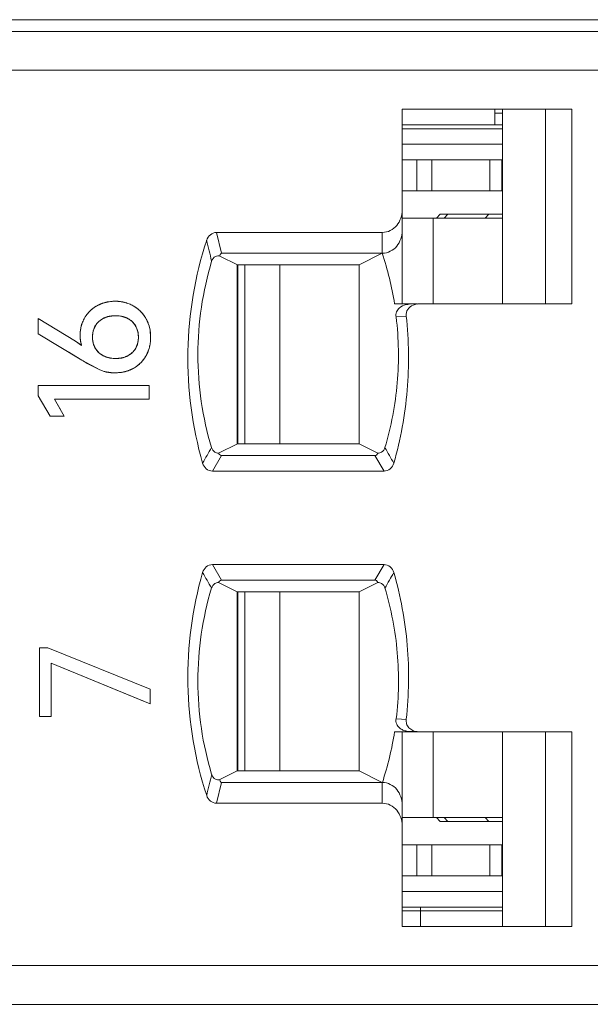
# Model space of a CAD drawing. Header units: millimetres. Extents: x 0 to 427, y 0 to 299.
# Tile 43 of 54: x 190 to 197, y 238 to 251. Entities that reach past the tile are written whole.
import ezdxf

# ---------------------------------------------------------------- set-up
doc = ezdxf.new("R2010")
doc.units = ezdxf.units.MM
doc.header["$LTSCALE"] = 23.1
doc.header["$MEASUREMENT"] = 0
doc.layers.get('0').update_dxf_attribs({"lineweight": 18})
for name, color, linetype in [('1_13', 7, 'Continuous'), ('1_14', 7, 'Continuous'), ('1_27', 7, 'Continuous'), ('1_53', 7, 'Continuous'), ('1_54', 7, 'Continuous'), ('1_6', 7, 'Continuous')]:
    doc.layers.add(name, color=color, linetype=linetype)

msp = doc.modelspace()

# ---------------------------------------------------------------- linework, layer by layer
at = {"color": 7, "linetype": 'Continuous', "lineweight": 0}
msp.add_line((110.765, 250.755), (209.765, 250.755), dxfattribs=at)
at = {"color": 0, "linetype": 'Continuous', "lineweight": 0}
for p, q in [((191.131, 246.944), (191.072, 246.924)), ((191.355, 246.924), (191.298, 246.943)), ((190.698, 246.624), (190.221, 246.917)), ((190.221, 246.721), (190.221, 246.917)), ((190.954, 246.823), (190.927, 246.758)), ((191.497, 246.758), (191.472, 246.818)), ((191.605, 246.914), (191.644, 246.822)), ((191.644, 246.822), (191.654, 246.782)), ((190.221, 246.721), (190.779, 246.381)), ((190.922, 246.738), (190.917, 246.678)), ((191.507, 246.678), (191.502, 246.736)), ((191.502, 246.62), (191.507, 246.678)), ((191.657, 246.763), (191.664, 246.678)), ((190.777, 246.57), (190.698, 246.624)), ((190.752, 246.588), (190.777, 246.57)), ((190.767, 246.611), (190.76, 246.656)), ((190.917, 246.666), (190.922, 246.618)), ((190.926, 246.6), (190.954, 246.533)), ((191.472, 246.535), (191.497, 246.597)), ((190.779, 246.381), (190.612, 246.483)), ((191.072, 246.431), (191.129, 246.412)), ((191.297, 246.411), (191.356, 246.43)), ((191.644, 246.532), (191.606, 246.44)), ((190.779, 246.381), (191.011, 246.256)), ((191.011, 246.256), (190.866, 246.331)), ((191.066, 246.237), (191.011, 246.256)), ((191.135, 246.223), (191.075, 246.235)), ((191.204, 246.218), (191.144, 246.222)), ((191.292, 246.225), (191.204, 246.218)), ((191.443, 246.277), (191.372, 246.245)), ((190.221, 246.055), (191.643, 246.055)), ((190.221, 245.923), (190.221, 246.055)), ((191.643, 246.055), (191.643, 245.881)), ((190.221, 245.923), (190.374, 245.66)), ((191.643, 245.881), (190.428, 245.881)), ((190.554, 245.66), (190.428, 245.881)), ((190.428, 245.881), (190.51, 245.738)), ((190.554, 245.66), (190.374, 245.66)), ((190.238, 242.686), (190.344, 242.686)), ((190.238, 241.801), (190.238, 242.686)), ((191.66, 242.154), (190.344, 242.686)), ((190.387, 242.49), (191.66, 241.964)), ((190.387, 242.49), (190.387, 241.801)), ((191.593, 241.992), (190.387, 242.49)), ((191.66, 242.154), (191.66, 241.964)), ((191.66, 241.964), (191.593, 241.992)), ((190.387, 241.801), (190.238, 241.801))]:
    msp.add_line(p, q, dxfattribs=at)
for centre, radius, start, end in [((191.188, 246.699), 0.436, 120.7646, 128.715), ((191.187, 246.7), 0.435, 118.2756, 120.7655), ((191.193, 246.687), 0.449, 108.201, 118.2149), ((191.2, 246.668), 0.469, 105.8488, 108.2568), ((191.204, 246.656), 0.481, 101.1609, 105.8394), ((191.206, 246.645), 0.493, 98.9716, 101.1707), ((191.208, 246.63), 0.508, 89.9519, 98.9404), ((191.208, 246.633), 0.505, 80.0051, 90.0187), ((191.211, 246.651), 0.487, 78.4149, 79.9563), ((191.214, 246.663), 0.474, 73.5418, 78.4297), ((191.218, 246.679), 0.458, 70.3502, 73.5321), ((191.227, 246.703), 0.433, 60.4118, 70.4133), ((191.232, 246.711), 0.423, 55.0172, 60.3249), ((191.225, 246.702), 0.435, 50.8863, 55.0248), ((191.168, 246.72), 0.407, 149.2397, 158.7248), ((191.158, 246.726), 0.395, 143.6635, 149.145), ((191.169, 246.717), 0.41, 138.4092, 143.6656), ((191.182, 246.706), 0.427, 128.6902, 138.3862), ((191.203, 246.607), 0.344, 100.6093, 102.063), ((191.225, 246.623), 0.328, 77.2828, 79.0951), ((191.221, 246.697), 0.441, 48.688, 50.8916), ((191.218, 246.693), 0.446, 41.0644, 48.6816), ((191.218, 246.693), 0.445, 38.894, 41.0677), ((191.221, 246.696), 0.442, 34.6773, 38.8977), ((191.228, 246.701), 0.433, 29.5098, 34.6836), ((191.204, 246.707), 0.446, 160.998, 167.807), ((191.19, 246.711), 0.431, 158.6568, 160.974), ((191.187, 246.663), 0.285, 113.8442, 116.5224), ((191.239, 246.67), 0.279, 62.6079, 65.5722), ((191.256, 246.694), 0.25, 29.8096, 31.627), ((191.215, 246.704), 0.457, 177.5581, 179.9978), ((191.285, 246.703), 0.527, 179.9844, 182.6649), ((191.219, 246.703), 0.461, 170.5072, 177.5565), ((191.249, 246.702), 0.491, 182.6659, 185.2934), ((191.216, 246.704), 0.457, 167.7858, 170.5068), ((191.289, 246.678), 0.372, 179.988, 181.841), ((191.199, 246.688), 0.281, 165.5732, 169.7339), ((191.224, 246.686), 0.282, 10.232, 14.8244), ((191.174, 246.685), 0.49, 9.1881, 11.444), ((191.092, 246.677), 0.572, 358.0176, 0.1526), ((189.84, 245.278), 1.596, 56.3194, 57.4972), ((189.925, 245.405), 1.444, 55.0419, 56.3159), ((191.135, 246.684), 0.376, 191.2825, 197.7527), ((191.202, 246.669), 0.284, 190.2511, 194.0968), ((191.22, 246.67), 0.286, 345.247, 350.0413), ((191.159, 246.67), 0.505, 348.8052, 350.9095), ((191.135, 246.674), 0.529, 350.9324, 355.8413), ((191.109, 246.676), 0.555, 355.8197, 358.0179), ((191.188, 246.69), 0.284, 242.89, 245.8432), ((191.242, 246.682), 0.277, 294.3814, 297.1027), ((191.253, 246.66), 0.252, 328.4674, 330.163), ((191.244, 246.643), 0.415, 325.3143, 330.6617), ((192.506, 249.22), 3.323, 238.6884, 240.0812), ((192.458, 249.137), 3.227, 240.0865, 240.4256), ((191.203, 246.741), 0.338, 257.4416, 259.2424), ((191.226, 246.737), 0.334, 280.8036, 282.2753), ((191.239, 246.64), 0.416, 299.3542, 304.689), ((191.232, 246.649), 0.428, 304.6805, 308.8148), ((191.229, 246.654), 0.434, 308.8101, 311.2586), ((191.227, 246.656), 0.437, 311.2594, 318.7351), ((191.229, 246.654), 0.433, 318.7369, 321.1358), ((191.234, 246.65), 0.428, 321.1306, 325.3228), ((191.202, 246.706), 0.488, 253.85, 254.9726), ((191.198, 246.706), 0.487, 262.5861, 263.6279), ((191.213, 246.723), 0.505, 279.0547, 281.1401), ((191.223, 246.678), 0.458, 286.0862, 288.9848)]:
    msp.add_arc(centre, radius, start, end, dxfattribs=at)
for points, knots in [([(190.981, 247.083), (190.973, 247.078), (190.956, 247.069), (190.932, 247.053), (190.914, 247.038), (190.899, 247.026), (190.889, 247.017), (190.879, 247.007), (190.869, 246.997), (190.86, 246.986), (190.852, 246.977), (190.847, 246.97), (190.842, 246.964), (190.838, 246.958), (190.835, 246.954), (190.832, 246.95), (190.83, 246.947), (190.828, 246.944), (190.826, 246.941), (190.824, 246.938), (190.823, 246.936), (190.822, 246.935), (190.821, 246.933), (190.821, 246.932), (190.82, 246.932), (190.82, 246.931), (190.819, 246.93), (190.819, 246.93), (190.819, 246.929), (190.819, 246.929), (190.819, 246.929), (190.818, 246.929), (190.818, 246.929), (190.818, 246.929), (190.818, 246.929), (190.818, 246.929)], [0, 0, 0, 0, 0.125, 0.25, 0.375, 0.4375, 0.5, 0.5625, 0.625001, 0.687501, 0.750001, 0.781251, 0.812501, 0.843751, 0.875001, 0.890626, 0.906251, 0.921876, 0.937501, 0.953126, 0.960938, 0.968751, 0.976563, 0.98047, 0.984376, 0.988282, 0.992188, 0.994141, 0.996095, 0.997071, 0.998048, 0.999024, 0.999513, 0.999757, 1, 1, 1, 1]), ([(191.208, 247.138), (191.198, 247.138), (191.177, 247.138), (191.147, 247.135), (191.123, 247.131), (191.104, 247.128), (191.089, 247.124), (191.075, 247.121), (191.061, 247.117), (191.048, 247.112), (191.036, 247.108), (191.027, 247.104), (191.021, 247.102), (191.014, 247.099), (191.008, 247.096), (191.004, 247.094), (191.001, 247.093), (190.997, 247.091), (190.994, 247.09), (190.992, 247.088), (190.989, 247.087), (190.988, 247.086), (190.986, 247.086), (190.985, 247.085), (190.985, 247.085), (190.984, 247.084), (190.983, 247.084), (190.982, 247.083), (190.982, 247.083), (190.982, 247.083), (190.982, 247.083), (190.982, 247.083), (190.981, 247.083), (190.981, 247.083), (190.981, 247.083), (190.981, 247.083)], [0, 0, 0, 0, 0.125, 0.25, 0.375, 0.4375, 0.5, 0.5625, 0.625001, 0.687501, 0.750001, 0.781251, 0.812501, 0.843751, 0.875001, 0.890626, 0.906251, 0.921876, 0.937501, 0.953126, 0.960938, 0.968751, 0.976563, 0.98047, 0.984376, 0.988282, 0.992188, 0.994141, 0.996095, 0.997071, 0.998048, 0.999024, 0.999513, 0.999757, 1, 1, 1, 1]), ([(191.441, 247.079), (191.432, 247.084), (191.415, 247.093), (191.387, 247.105), (191.364, 247.114), (191.345, 247.119), (191.331, 247.123), (191.316, 247.127), (191.301, 247.13), (191.286, 247.132), (191.273, 247.134), (191.263, 247.135), (191.255, 247.136), (191.248, 247.137), (191.241, 247.137), (191.236, 247.137), (191.232, 247.138), (191.228, 247.138), (191.224, 247.138), (191.221, 247.138), (191.218, 247.138), (191.216, 247.138), (191.215, 247.138), (191.213, 247.138), (191.212, 247.138), (191.211, 247.138), (191.21, 247.138), (191.21, 247.138), (191.209, 247.138), (191.209, 247.138), (191.209, 247.138), (191.209, 247.138), (191.208, 247.138), (191.208, 247.138), (191.208, 247.138), (191.208, 247.138)], [0, 0, 0, 0, 0.125, 0.25, 0.375, 0.4375, 0.5, 0.5625, 0.625001, 0.687501, 0.750001, 0.781251, 0.812501, 0.843751, 0.875001, 0.890626, 0.906251, 0.921876, 0.937501, 0.953126, 0.960938, 0.968751, 0.976563, 0.98047, 0.984376, 0.988282, 0.992188, 0.994141, 0.996095, 0.997071, 0.998048, 0.999024, 0.999513, 0.999757, 1, 1, 1, 1]), ([(191.605, 246.914), (191.6, 246.923), (191.59, 246.94), (191.573, 246.964), (191.558, 246.983), (191.545, 246.998), (191.535, 247.008), (191.524, 247.018), (191.513, 247.028), (191.502, 247.037), (191.493, 247.045), (191.485, 247.051), (191.479, 247.055), (191.473, 247.059), (191.468, 247.063), (191.463, 247.065), (191.46, 247.067), (191.457, 247.069), (191.454, 247.071), (191.451, 247.073), (191.449, 247.074), (191.448, 247.075), (191.446, 247.076), (191.445, 247.077), (191.444, 247.077), (191.444, 247.078), (191.443, 247.078), (191.442, 247.078), (191.442, 247.078), (191.442, 247.079), (191.441, 247.079), (191.441, 247.079), (191.441, 247.079), (191.441, 247.079), (191.441, 247.079), (191.441, 247.079)], [0, 0, 0, 0, 0.125, 0.25, 0.375, 0.4375, 0.5, 0.5625, 0.625001, 0.687501, 0.750001, 0.781251, 0.812501, 0.843751, 0.875001, 0.890626, 0.906251, 0.921876, 0.937501, 0.953126, 0.960938, 0.968751, 0.976563, 0.98047, 0.984376, 0.988282, 0.992188, 0.994141, 0.996095, 0.997071, 0.998048, 0.999024, 0.999513, 0.999757, 1, 1, 1, 1]), ([(191, 246.878), (191.007, 246.884), (191.021, 246.896), (191.044, 246.911), (191.064, 246.921), (191.081, 246.929), (191.094, 246.934), (191.108, 246.938), (191.122, 246.942), (191.136, 246.945), (191.149, 246.947), (191.159, 246.948), (191.166, 246.949), (191.174, 246.95), (191.181, 246.951), (191.186, 246.951), (191.19, 246.951), (191.194, 246.951), (191.198, 246.952), (191.201, 246.952), (191.204, 246.952), (191.206, 246.952), (191.208, 246.952), (191.209, 246.952), (191.21, 246.952), (191.211, 246.952), (191.212, 246.952), (191.213, 246.952), (191.213, 246.952), (191.213, 246.952), (191.214, 246.952), (191.214, 246.952), (191.214, 246.952), (191.214, 246.952), (191.214, 246.952), (191.214, 246.952)], [0, 0, 0, 0, 0.125, 0.25, 0.375, 0.4375, 0.5, 0.5625, 0.625, 0.6875, 0.75, 0.78125, 0.8125, 0.843751, 0.875001, 0.890626, 0.906251, 0.921876, 0.937501, 0.953126, 0.960938, 0.968751, 0.976563, 0.980469, 0.984376, 0.988282, 0.992188, 0.994141, 0.996094, 0.997071, 0.998047, 0.999024, 0.999512, 0.999756, 1, 1, 1, 1]), ([(191.287, 246.945), (191.284, 246.946), (191.259, 246.95), (191.214, 246.953), (191.168, 246.95), (191.144, 246.946), (191.14, 246.945)], [0, 0, 0, 0, 0.077673, 0.496512, 0.921383, 1, 1, 1, 1]), ([(191.214, 246.952), (191.225, 246.952), (191.246, 246.951), (191.276, 246.948), (191.3, 246.943), (191.319, 246.938), (191.332, 246.933), (191.345, 246.928), (191.358, 246.923), (191.37, 246.917), (191.38, 246.911), (191.388, 246.906), (191.393, 246.903), (191.399, 246.899), (191.404, 246.895), (191.407, 246.893), (191.41, 246.89), (191.413, 246.888), (191.415, 246.886), (191.417, 246.884), (191.419, 246.883), (191.42, 246.882), (191.422, 246.881), (191.422, 246.88), (191.423, 246.879), (191.424, 246.879), (191.424, 246.878), (191.425, 246.878), (191.425, 246.878), (191.425, 246.878), (191.425, 246.877), (191.425, 246.877), (191.425, 246.877), (191.426, 246.877), (191.426, 246.877), (191.426, 246.877)], [0, 0, 0, 0, 0.125, 0.25, 0.375, 0.4375, 0.5, 0.5625, 0.625, 0.6875, 0.75, 0.78125, 0.8125, 0.843751, 0.875001, 0.890626, 0.906251, 0.921876, 0.937501, 0.953126, 0.960938, 0.968751, 0.976563, 0.980469, 0.984376, 0.988282, 0.992188, 0.994141, 0.996094, 0.997071, 0.998047, 0.999024, 0.999512, 0.999756, 1, 1, 1, 1]), ([(190.917, 246.678), (190.917, 246.689), (190.918, 246.709), (190.922, 246.738), (190.927, 246.761), (190.933, 246.779), (190.938, 246.791), (190.943, 246.804), (190.949, 246.816), (190.956, 246.827), (190.962, 246.836), (190.968, 246.843), (190.972, 246.849), (190.976, 246.854), (190.98, 246.858), (190.983, 246.861), (190.985, 246.864), (190.987, 246.866), (190.99, 246.869), (190.992, 246.871), (190.993, 246.872), (190.995, 246.873), (190.996, 246.874), (190.996, 246.875), (190.997, 246.876), (190.998, 246.876), (190.998, 246.877), (190.999, 246.877), (190.999, 246.878), (190.999, 246.878), (190.999, 246.878), (190.999, 246.878), (191, 246.878), (191, 246.878), (191, 246.878), (191, 246.878)], [0, 0, 0, 0, 0.125, 0.25, 0.375, 0.4375, 0.5, 0.5625, 0.625, 0.6875, 0.75, 0.78125, 0.812501, 0.843751, 0.875001, 0.890626, 0.906251, 0.921876, 0.937501, 0.953126, 0.960938, 0.968751, 0.976563, 0.980469, 0.984376, 0.988282, 0.992188, 0.994141, 0.996094, 0.997071, 0.998047, 0.999024, 0.999512, 0.999756, 1, 1, 1, 1]), ([(191.06, 246.919), (191.038, 246.908), (190.998, 246.881), (190.966, 246.843), (190.954, 246.823)], [0, 0, 0, 0, 0.503664, 1, 1, 1, 1]), ([(191.468, 246.825), (191.457, 246.844), (191.427, 246.88), (191.389, 246.907), (191.368, 246.918)], [0, 0, 0, 0, 0.488169, 1, 1, 1, 1]), ([(191.664, 246.678), (191.664, 246.689), (191.664, 246.711), (191.661, 246.742), (191.657, 246.767), (191.653, 246.787), (191.649, 246.802), (191.646, 246.817), (191.641, 246.831), (191.636, 246.846), (191.632, 246.857), (191.628, 246.867), (191.625, 246.874), (191.622, 246.88), (191.619, 246.886), (191.617, 246.891), (191.616, 246.894), (191.614, 246.897), (191.612, 246.901), (191.611, 246.904), (191.61, 246.906), (191.609, 246.907), (191.608, 246.909), (191.607, 246.91), (191.607, 246.911), (191.606, 246.912), (191.606, 246.912), (191.606, 246.913), (191.606, 246.913), (191.605, 246.913), (191.605, 246.914), (191.605, 246.914), (191.605, 246.914), (191.605, 246.914), (191.605, 246.914), (191.605, 246.914), (191.605, 246.914)], [0, 0, 0, 0, 0.125, 0.25, 0.375, 0.4375, 0.5, 0.5625, 0.625001, 0.687501, 0.750001, 0.781251, 0.812501, 0.843751, 0.875001, 0.890626, 0.906251, 0.921876, 0.937501, 0.953126, 0.960938, 0.968751, 0.976563, 0.98047, 0.984376, 0.988282, 0.992188, 0.994141, 0.996095, 0.997071, 0.998048, 0.999024, 0.999513, 0.999757, 0.999997, 1, 1, 1, 1]), ([(190.758, 246.704), (190.758, 246.697), (190.758, 246.685), (190.759, 246.667), (190.76, 246.653), (190.762, 246.642), (190.763, 246.633), (190.764, 246.625), (190.766, 246.617), (190.767, 246.609), (190.769, 246.602), (190.77, 246.597), (190.771, 246.593), (190.772, 246.589), (190.773, 246.586), (190.773, 246.583), (190.774, 246.581), (190.775, 246.579), (190.775, 246.577), (190.776, 246.576), (190.776, 246.574), (190.776, 246.573), (190.777, 246.573), (190.777, 246.572), (190.777, 246.572), (190.777, 246.571), (190.777, 246.571), (190.777, 246.57), (190.777, 246.57), (190.777, 246.57), (190.777, 246.57), (190.777, 246.57), (190.777, 246.57), (190.777, 246.57), (190.777, 246.57), (190.777, 246.57), (190.777, 246.57)], [0, 0, 0, 0, 0.125, 0.25, 0.375, 0.4375, 0.5, 0.5625, 0.625, 0.6875, 0.75, 0.78125, 0.8125, 0.84375, 0.875, 0.890625, 0.90625, 0.921875, 0.9375, 0.953125, 0.960938, 0.96875, 0.976563, 0.980469, 0.984375, 0.988282, 0.992188, 0.994141, 0.996094, 0.997071, 0.998047, 0.999024, 0.999512, 0.999756, 0.999997, 1, 1, 1, 1]), ([(191, 246.477), (190.993, 246.484), (190.98, 246.497), (190.963, 246.518), (190.951, 246.537), (190.943, 246.553), (190.938, 246.565), (190.933, 246.578), (190.929, 246.591), (190.925, 246.604), (190.923, 246.616), (190.921, 246.626), (190.92, 246.633), (190.919, 246.64), (190.919, 246.646), (190.918, 246.651), (190.918, 246.655), (190.918, 246.659), (190.918, 246.663), (190.917, 246.666), (190.917, 246.669), (190.917, 246.67), (190.917, 246.672), (190.917, 246.673), (190.917, 246.674), (190.917, 246.675), (190.917, 246.676), (190.917, 246.677), (190.917, 246.677), (190.917, 246.678), (190.917, 246.678), (190.917, 246.678), (190.917, 246.678), (190.917, 246.678), (190.917, 246.678), (190.917, 246.678)], [0, 0, 0, 0, 0.125, 0.25, 0.375, 0.4375, 0.5, 0.5625, 0.625, 0.6875, 0.75, 0.78125, 0.8125, 0.843751, 0.875001, 0.890626, 0.906251, 0.921876, 0.937501, 0.953126, 0.960938, 0.968751, 0.976563, 0.980469, 0.984376, 0.988282, 0.992188, 0.994141, 0.996094, 0.997071, 0.998047, 0.999024, 0.999512, 0.999756, 1, 1, 1, 1]), ([(191.507, 246.678), (191.507, 246.668), (191.506, 246.647), (191.502, 246.618), (191.497, 246.595), (191.492, 246.578), (191.487, 246.565), (191.482, 246.553), (191.476, 246.541), (191.469, 246.529), (191.463, 246.52), (191.458, 246.513), (191.454, 246.507), (191.45, 246.502), (191.446, 246.498), (191.443, 246.494), (191.441, 246.492), (191.439, 246.489), (191.436, 246.487), (191.434, 246.485), (191.433, 246.483), (191.432, 246.482), (191.431, 246.481), (191.43, 246.48), (191.429, 246.48), (191.428, 246.479), (191.428, 246.479), (191.428, 246.478), (191.427, 246.478), (191.427, 246.478), (191.427, 246.478), (191.427, 246.478), (191.427, 246.478), (191.427, 246.477), (191.427, 246.477), (191.427, 246.477)], [0, 0, 0, 0, 0.125, 0.25, 0.375, 0.4375, 0.5, 0.5625, 0.625, 0.6875, 0.75, 0.78125, 0.812501, 0.843751, 0.875001, 0.890626, 0.906251, 0.921876, 0.937501, 0.953126, 0.960938, 0.968751, 0.976563, 0.980469, 0.984376, 0.988282, 0.992188, 0.994141, 0.996094, 0.997071, 0.998047, 0.999024, 0.999512, 0.999756, 1, 1, 1, 1]), ([(191.606, 246.44), (191.611, 246.448), (191.62, 246.466), (191.632, 246.494), (191.64, 246.517), (191.646, 246.537), (191.65, 246.552), (191.653, 246.567), (191.656, 246.582), (191.659, 246.597), (191.66, 246.611), (191.661, 246.621), (191.662, 246.629), (191.663, 246.637), (191.663, 246.644), (191.663, 246.649), (191.664, 246.653), (191.664, 246.658), (191.664, 246.662), (191.664, 246.665), (191.664, 246.668), (191.664, 246.67), (191.664, 246.672), (191.664, 246.673), (191.664, 246.674), (191.664, 246.675), (191.664, 246.676), (191.664, 246.677), (191.664, 246.677), (191.664, 246.678), (191.664, 246.678), (191.664, 246.678), (191.664, 246.678), (191.664, 246.678), (191.664, 246.678), (191.664, 246.678)], [0, 0, 0, 0, 0.125, 0.25, 0.375, 0.4375, 0.5, 0.5625, 0.625001, 0.687501, 0.750001, 0.781251, 0.812501, 0.843751, 0.875001, 0.890626, 0.906251, 0.921876, 0.937501, 0.953126, 0.960938, 0.968751, 0.976563, 0.98047, 0.984376, 0.988282, 0.992188, 0.994141, 0.996095, 0.997071, 0.998048, 0.999024, 0.999513, 0.999757, 1, 1, 1, 1]), ([(190.954, 246.533), (190.966, 246.512), (190.997, 246.475), (191.037, 246.448), (191.058, 246.437)], [0, 0, 0, 0, 0.501361, 1, 1, 1, 1]), ([(191.214, 246.403), (191.203, 246.403), (191.182, 246.404), (191.151, 246.407), (191.127, 246.412), (191.108, 246.417), (191.094, 246.421), (191.081, 246.426), (191.068, 246.432), (191.056, 246.438), (191.046, 246.444), (191.038, 246.448), (191.032, 246.452), (191.027, 246.456), (191.022, 246.459), (191.018, 246.462), (191.016, 246.464), (191.013, 246.466), (191.01, 246.468), (191.008, 246.47), (191.006, 246.472), (191.005, 246.473), (191.004, 246.474), (191.003, 246.475), (191.002, 246.475), (191.002, 246.476), (191.001, 246.476), (191.001, 246.477), (191, 246.477), (191, 246.477), (191, 246.477), (191, 246.477), (191, 246.477), (191, 246.477), (191, 246.477), (191, 246.477)], [0, 0, 0, 0, 0.125, 0.25, 0.375, 0.4375, 0.5, 0.5625, 0.625, 0.6875, 0.75, 0.78125, 0.8125, 0.843751, 0.875001, 0.890626, 0.906251, 0.921876, 0.937501, 0.953126, 0.960938, 0.968751, 0.976563, 0.980469, 0.984376, 0.988282, 0.992188, 0.994141, 0.996094, 0.997071, 0.998047, 0.999024, 0.999512, 0.999756, 1, 1, 1, 1]), ([(191.427, 246.477), (191.42, 246.471), (191.406, 246.46), (191.383, 246.444), (191.363, 246.434), (191.346, 246.426), (191.333, 246.421), (191.32, 246.417), (191.306, 246.413), (191.292, 246.41), (191.279, 246.408), (191.269, 246.406), (191.262, 246.405), (191.254, 246.405), (191.248, 246.404), (191.242, 246.404), (191.238, 246.403), (191.234, 246.403), (191.23, 246.403), (191.227, 246.403), (191.224, 246.403), (191.222, 246.403), (191.221, 246.403), (191.219, 246.403), (191.218, 246.403), (191.217, 246.403), (191.216, 246.403), (191.216, 246.403), (191.215, 246.403), (191.215, 246.403), (191.215, 246.403), (191.214, 246.403), (191.214, 246.403), (191.214, 246.403), (191.214, 246.403), (191.214, 246.403)], [0, 0, 0, 0, 0.125, 0.25, 0.375, 0.4375, 0.5, 0.5625, 0.625, 0.6875, 0.75, 0.78125, 0.8125, 0.843751, 0.875001, 0.890626, 0.906251, 0.921876, 0.937501, 0.953126, 0.960938, 0.968751, 0.976563, 0.980469, 0.984376, 0.988282, 0.992188, 0.994141, 0.996094, 0.997071, 0.998047, 0.999024, 0.999512, 0.999756, 1, 1, 1, 1]), ([(191.368, 246.436), (191.389, 246.447), (191.427, 246.474), (191.457, 246.51), (191.468, 246.528)], [0, 0, 0, 0, 0.523047, 1, 1, 1, 1]), ([(191.443, 246.277), (191.452, 246.281), (191.469, 246.292), (191.493, 246.308), (191.512, 246.324), (191.526, 246.336), (191.536, 246.346), (191.546, 246.357), (191.556, 246.368), (191.565, 246.379), (191.573, 246.388), (191.578, 246.396), (191.583, 246.402), (191.587, 246.408), (191.59, 246.413), (191.593, 246.417), (191.595, 246.42), (191.597, 246.424), (191.599, 246.427), (191.6, 246.429), (191.601, 246.432), (191.602, 246.433), (191.603, 246.434), (191.604, 246.436), (191.604, 246.436), (191.605, 246.437), (191.605, 246.438), (191.605, 246.438), (191.605, 246.439), (191.606, 246.439), (191.606, 246.439), (191.606, 246.439), (191.606, 246.44), (191.606, 246.44), (191.606, 246.44), (191.606, 246.44)], [0, 0, 0, 0, 0.125, 0.25, 0.375, 0.4375, 0.5, 0.5625, 0.625001, 0.687501, 0.750001, 0.781251, 0.812501, 0.843751, 0.875001, 0.890626, 0.906251, 0.921876, 0.937501, 0.953126, 0.960938, 0.968751, 0.976563, 0.98047, 0.984376, 0.988282, 0.992188, 0.994141, 0.996095, 0.997071, 0.998048, 0.999024, 0.999513, 0.999757, 1, 1, 1, 1]), ([(191.14, 246.409), (191.144, 246.409), (191.168, 246.404), (191.214, 246.401), (191.26, 246.404), (191.285, 246.409), (191.288, 246.409)], [0, 0, 0, 0, 0.078216, 0.500607, 0.922237, 1, 1, 1, 1]), ([(191.011, 246.256), (191.019, 246.253), (191.034, 246.247), (191.056, 246.24), (191.076, 246.234), (191.092, 246.23), (191.104, 246.228), (191.116, 246.226), (191.128, 246.224), (191.14, 246.222), (191.151, 246.221), (191.159, 246.22), (191.166, 246.22), (191.172, 246.219), (191.177, 246.219), (191.182, 246.219), (191.185, 246.219), (191.188, 246.219), (191.191, 246.219), (191.194, 246.219), (191.196, 246.218), (191.198, 246.218), (191.199, 246.218), (191.2, 246.218), (191.201, 246.218), (191.202, 246.218), (191.203, 246.218), (191.203, 246.218), (191.204, 246.218), (191.204, 246.218), (191.204, 246.218), (191.204, 246.218), (191.204, 246.218), (191.204, 246.218), (191.204, 246.218), (191.204, 246.218), (191.204, 246.218)], [0, 0, 0, 0, 0.125, 0.25, 0.375, 0.4375, 0.5, 0.5625, 0.625001, 0.687501, 0.750001, 0.781251, 0.812501, 0.843751, 0.875001, 0.890626, 0.906251, 0.921876, 0.937501, 0.953126, 0.960938, 0.968751, 0.976563, 0.98047, 0.984376, 0.988282, 0.992188, 0.994141, 0.996095, 0.997071, 0.998048, 0.999024, 0.999513, 0.999757, 0.999997, 1, 1, 1, 1]), ([(191.204, 246.218), (191.216, 246.218), (191.238, 246.219), (191.27, 246.222), (191.296, 246.226), (191.316, 246.229), (191.331, 246.233), (191.346, 246.237), (191.36, 246.241), (191.375, 246.246), (191.386, 246.25), (191.396, 246.254), (191.403, 246.257), (191.41, 246.26), (191.415, 246.262), (191.42, 246.265), (191.423, 246.266), (191.426, 246.268), (191.43, 246.27), (191.433, 246.271), (191.435, 246.272), (191.436, 246.273), (191.438, 246.274), (191.439, 246.274), (191.44, 246.275), (191.441, 246.275), (191.441, 246.276), (191.442, 246.276), (191.442, 246.276), (191.442, 246.276), (191.443, 246.276), (191.443, 246.277), (191.443, 246.277), (191.443, 246.277), (191.443, 246.277), (191.443, 246.277)], [0, 0, 0, 0, 0.125, 0.25, 0.375, 0.4375, 0.5, 0.5625, 0.625001, 0.687501, 0.750001, 0.781251, 0.812501, 0.843751, 0.875001, 0.890626, 0.906251, 0.921876, 0.937501, 0.953126, 0.960938, 0.968751, 0.976563, 0.98047, 0.984376, 0.988282, 0.992188, 0.994141, 0.996095, 0.997071, 0.998048, 0.999024, 0.999513, 0.999757, 1, 1, 1, 1])]:
    msp.add_open_spline(points, degree=3, knots=knots, dxfattribs=at)
for points in [[(190.818, 246.929), (190.778, 246.863), (190.758, 246.788), (190.758, 246.704)], [(191.426, 246.877), (191.48, 246.827), (191.507, 246.761), (191.507, 246.678)]]:
    msp.add_open_spline(points, degree=3, dxfattribs=at)
at = {"layer": '1_13', "color": 7, "linetype": 'Continuous', "lineweight": 0}
for p, q in [((192.876, 241.105), (192.876, 243.405)), ((193.322, 243.405), (193.322, 241.105)), ((195.294, 240.505), (195.294, 241.605)), ((194.895, 240.505), (196.185, 240.505))]:
    msp.add_line(p, q, dxfattribs=at)
at = {"layer": '1_14', "color": 7, "linetype": 'Continuous', "lineweight": 0}
for p, q in [((196.185, 248.205), (194.895, 248.205)), ((195.294, 247.105), (195.294, 248.205)), ((192.876, 245.305), (192.876, 247.605)), ((193.322, 247.605), (193.322, 245.305))]:
    msp.add_line(p, q, dxfattribs=at)
at = {"layer": '1_27', "color": 7, "linetype": 'Continuous', "lineweight": 0}
for p, q in [((196.085, 249.405), (196.085, 249.605)), ((196.185, 249.555), (196.085, 249.555)), ((196.185, 249.405), (194.895, 249.405)), ((195.13, 239.105), (195.13, 239.355)), ((194.895, 239.305), (196.185, 239.305))]:
    msp.add_line(p, q, dxfattribs=at)
at = {"layer": '1_53', "color": 7, "linetype": 'Continuous', "lineweight": 0}
for p, q in [((194.895, 248.955), (196.185, 248.955)), ((195.083, 248.555), (195.083, 248.955)), ((195.276, 248.955), (195.276, 248.555)), ((196.02, 248.555), (196.02, 248.955)), ((196.177, 248.955), (196.177, 248.555)), ((194.895, 248.555), (196.185, 248.555)), ((192.785, 247.605), (192.785, 245.305))]:
    msp.add_line(p, q, dxfattribs=at)
at = {"layer": '1_54', "color": 7, "linetype": 'Continuous', "lineweight": 0}
for p, q in [((192.785, 243.405), (192.785, 241.105)), ((196.185, 240.155), (194.895, 240.155)), ((195.083, 239.755), (195.083, 240.155)), ((195.276, 240.155), (195.276, 239.755)), ((196.02, 239.755), (196.02, 240.155)), ((196.177, 239.755), (196.177, 240.155)), ((194.895, 239.755), (196.185, 239.755))]:
    msp.add_line(p, q, dxfattribs=at)
at = {"layer": '1_6', "color": 7, "linetype": 'Continuous', "lineweight": 0}
for p, q in [((137.045, 250.605), (206.663, 250.605)), ((205.072, 250.105), (137.387, 250.105)), ((194.895, 249.605), (197.074, 249.605)), ((194.895, 247.105), (194.895, 249.605)), ((196.185, 249.605), (196.185, 247.105)), ((196.737, 249.605), (196.737, 247.105)), ((197.074, 249.605), (197.074, 247.105)), ((194.895, 249.355), (196.185, 249.355)), ((196.185, 249.155), (194.895, 249.155)), ((195.335, 248.205), (195.385, 248.255)), ((196.185, 248.255), (195.385, 248.255)), ((195.483, 248.255), (195.434, 248.205)), ((195.96, 248.205), (196.009, 248.255)), ((192.511, 248.022), (194.64, 248.022)), ((192.576, 247.755), (192.511, 248.022)), ((194.64, 247.755), (194.64, 248.022)), ((192.778, 247.605), (192.553, 247.719)), ((192.576, 247.755), (194.64, 247.755)), ((194.64, 247.755), (194.343, 247.605)), ((192.777, 247.605), (194.343, 247.605)), ((192.777, 245.305), (192.777, 247.605)), ((194.343, 245.305), (194.343, 247.605)), ((194.798, 247.105), (195.094, 247.105)), ((195.035, 247.089), (195.088, 247.104)), ((195.088, 247.102), (195.106, 247.104)), ((197.074, 247.105), (195.099, 247.105)), ((194.944, 246.947), (194.816, 246.936)), ((192.537, 245.185), (192.778, 245.305)), ((194.343, 245.305), (192.777, 245.305)), ((194.343, 245.305), (194.583, 245.185)), ((192.457, 244.955), (192.575, 245.155)), ((194.545, 245.155), (192.575, 245.155)), ((194.545, 245.155), (194.662, 244.955)), ((194.662, 244.955), (192.457, 244.955)), ((192.459, 243.755), (194.662, 243.755)), ((192.575, 243.555), (192.459, 243.755)), ((194.662, 243.755), (194.545, 243.555)), ((192.777, 243.405), (192.537, 243.526)), ((192.575, 243.555), (194.545, 243.555)), ((194.583, 243.526), (194.343, 243.405)), ((192.777, 243.405), (194.343, 243.405)), ((192.777, 243.405), (192.777, 241.105)), ((194.343, 241.105), (194.343, 243.405)), ((194.949, 241.766), (194.821, 241.775)), ((194.798, 241.605), (197.074, 241.605)), ((194.895, 239.105), (194.895, 241.605)), ((194.955, 241.614), (194.984, 241.61)), ((194.984, 241.61), (194.986, 241.61)), ((194.985, 241.612), (195.089, 241.612)), ((195.103, 241.607), (195.088, 241.609)), ((196.185, 241.605), (196.185, 239.105)), ((196.737, 241.605), (196.737, 239.105)), ((197.074, 241.605), (197.074, 239.105)), ((192.553, 240.992), (192.777, 241.105)), ((194.343, 241.105), (192.777, 241.105)), ((194.343, 241.105), (194.64, 240.955)), ((192.511, 240.689), (192.576, 240.955)), ((194.64, 240.955), (192.576, 240.955)), ((194.64, 240.689), (194.64, 240.955)), ((194.64, 240.689), (192.511, 240.689)), ((195.385, 240.455), (195.335, 240.505)), ((195.434, 240.505), (195.483, 240.455)), ((196.009, 240.455), (195.96, 240.505)), ((195.385, 240.455), (196.185, 240.455)), ((194.895, 239.555), (196.185, 239.555)), ((196.185, 239.355), (194.895, 239.355)), ((197.074, 239.105), (194.895, 239.105)), ((137.387, 238.605), (205.072, 238.605)), ((206.663, 238.105), (137.045, 238.105))]:
    msp.add_line(p, q, dxfattribs=at)
for centre, radius, start, end in [((289.987, 270.983), 100.291, 193.29321, 193.45176), ((190.722, 246.46), 4.126, 8.9967, 18.2943), ((194.985, 246.903), 0.196, 89.9316, 101.2851), ((203.416, 238.85), 12.704, 149.713, 150.7483), ((185.791, 240.074), 10.284, 28.9803, 30.2625), ((202.695, 249.441), 11.87, 209.1853, 210.2939), ((185.668, 248.674), 10.41, 329.8992, 331.1692), ((190.722, 242.251), 4.127, 341.7063, 351.0037), ((289.045, 217.983), 99.315, 166.56453, 166.72466)]:
    msp.add_arc(centre, radius, start, end, dxfattribs=at)
for points, knots in [([(194.895, 248.309), (194.895, 248.239), (194.858, 248.129), (194.747, 248.04), (194.675, 248.022), (194.64, 248.022)], [0, 0, 0, 0, 0.496876, 0.748597, 1, 1, 1, 1]), ([(192.511, 248.022), (192.483, 248.022), (192.425, 248.001), (192.392, 247.949), (192.384, 247.922)], [0, 0, 0, 0, 0.498571, 1, 1, 1, 1]), ([(194.64, 247.755), (194.675, 247.755), (194.747, 247.773), (194.858, 247.863), (194.895, 247.973), (194.895, 248.042)], [0, 0, 0, 0, 0.251497, 0.503184, 1, 1, 1, 1]), ([(192.384, 247.922), (192.233, 247.463), (192.069, 246.495), (192.198, 245.522), (192.332, 245.058)], [0, 0, 0, 0, 0.5, 1, 1, 1, 1]), ([(192.448, 247.652), (192.455, 247.678), (192.487, 247.72), (192.535, 247.722), (192.553, 247.719)], [0, 0, 0, 0, 0.591555, 1, 1, 1, 1]), ([(192.576, 247.755), (192.568, 247.754), (192.556, 247.74), (192.554, 247.725), (192.553, 247.719)], [0, 0, 0, 0, 0.572011, 1, 1, 1, 1]), ([(192.446, 245.257), (192.33, 245.644), (192.211, 246.455), (192.332, 247.266), (192.448, 247.652)], [0, 0, 0, 0, 0.499974, 1, 1, 1, 1]), ([(194.816, 246.936), (194.813, 246.958), (194.818, 247.002), (194.864, 247.064), (194.914, 247.088), (194.947, 247.095)], [0, 0, 0, 0, 0.30085, 0.557051, 1, 1, 1, 1]), ([(194.947, 246.948), (194.945, 246.977), (194.957, 247.04), (195.009, 247.077), (195.035, 247.089)], [0, 0, 0, 0, 0.498785, 1, 1, 1, 1]), ([(194.818, 246.936), (194.834, 246.795), (194.855, 246.513), (194.835, 245.948), (194.754, 245.528), (194.674, 245.257)], [0, 0, 0, 0, 0.250131, 0.50023, 1, 1, 1, 1]), ([(194.788, 245.057), (194.875, 245.363), (194.992, 245.992), (194.981, 246.632), (194.947, 246.948)], [0, 0, 0, 0, 0.500023, 1, 1, 1, 1]), ([(192.537, 245.185), (192.52, 245.186), (192.479, 245.197), (192.453, 245.234), (192.446, 245.257)], [0, 0, 0, 0, 0.417744, 1, 1, 1, 1]), ([(192.575, 245.155), (192.565, 245.155), (192.547, 245.164), (192.54, 245.179), (192.537, 245.185)], [0, 0, 0, 0, 0.625346, 1, 1, 1, 1]), ([(194.545, 245.155), (194.552, 245.155), (194.569, 245.16), (194.579, 245.176), (194.583, 245.185)], [0, 0, 0, 0, 0.401074, 1, 1, 1, 1]), ([(194.674, 245.257), (194.667, 245.234), (194.641, 245.197), (194.6, 245.186), (194.583, 245.185)], [0, 0, 0, 0, 0.583939, 1, 1, 1, 1]), ([(192.332, 245.058), (192.34, 245.031), (192.371, 244.979), (192.429, 244.956), (192.457, 244.955)], [0, 0, 0, 0, 0.500965, 1, 1, 1, 1]), ([(194.662, 244.955), (194.69, 244.956), (194.748, 244.978), (194.78, 245.03), (194.788, 245.057)], [0, 0, 0, 0, 0.499191, 1, 1, 1, 1]), ([(192.332, 243.653), (192.198, 243.189), (192.069, 242.215), (192.233, 241.247), (192.384, 240.788)], [0, 0, 0, 0, 0.5, 1, 1, 1, 1]), ([(192.459, 243.755), (192.43, 243.755), (192.372, 243.732), (192.34, 243.68), (192.332, 243.653)], [0, 0, 0, 0, 0.499144, 1, 1, 1, 1]), ([(194.788, 243.655), (194.779, 243.682), (194.748, 243.733), (194.69, 243.755), (194.662, 243.755)], [0, 0, 0, 0, 0.501026, 1, 1, 1, 1]), ([(194.947, 241.767), (194.982, 242.082), (194.992, 242.721), (194.875, 243.35), (194.788, 243.655)], [0, 0, 0, 0, 0.499974, 1, 1, 1, 1]), ([(192.446, 243.454), (192.453, 243.476), (192.479, 243.514), (192.52, 243.525), (192.537, 243.526)], [0, 0, 0, 0, 0.583737, 1, 1, 1, 1]), ([(192.575, 243.555), (192.565, 243.555), (192.547, 243.547), (192.54, 243.532), (192.537, 243.526)], [0, 0, 0, 0, 0.625369, 1, 1, 1, 1]), ([(194.545, 243.555), (194.552, 243.555), (194.569, 243.55), (194.579, 243.535), (194.583, 243.526)], [0, 0, 0, 0, 0.40183, 1, 1, 1, 1]), ([(194.583, 243.526), (194.6, 243.525), (194.641, 243.514), (194.667, 243.476), (194.674, 243.454)], [0, 0, 0, 0, 0.417911, 1, 1, 1, 1]), ([(192.448, 241.058), (192.331, 241.445), (192.211, 242.256), (192.33, 243.067), (192.446, 243.454)], [0, 0, 0, 0, 0.5, 1, 1, 1, 1]), ([(194.674, 243.454), (194.755, 243.183), (194.862, 242.624), (194.852, 242.055), (194.82, 241.775)], [0, 0, 0, 0, 0.500019, 1, 1, 1, 1]), ([(194.82, 241.775), (194.813, 241.765), (194.814, 241.739), (194.826, 241.698), (194.857, 241.657), (194.904, 241.626), (194.938, 241.618), (194.955, 241.614)], [0, 0, 0, 0, 0.150842, 0.297456, 0.552713, 0.781106, 1, 1, 1, 1]), ([(194.982, 241.659), (194.968, 241.673), (194.947, 241.707), (194.946, 241.747), (194.947, 241.767)], [0, 0, 0, 0, 0.499957, 1, 1, 1, 1]), ([(192.553, 240.992), (192.535, 240.989), (192.486, 240.991), (192.455, 241.033), (192.448, 241.058)], [0, 0, 0, 0, 0.410182, 1, 1, 1, 1]), ([(192.553, 240.992), (192.554, 240.986), (192.556, 240.971), (192.568, 240.956), (192.576, 240.955)], [0, 0, 0, 0, 0.428267, 1, 1, 1, 1]), ([(194.895, 240.668), (194.895, 240.738), (194.858, 240.848), (194.747, 240.938), (194.675, 240.956), (194.64, 240.955)], [0, 0, 0, 0, 0.496875, 0.748597, 1, 1, 1, 1]), ([(192.384, 240.788), (192.392, 240.761), (192.425, 240.71), (192.483, 240.689), (192.511, 240.689)], [0, 0, 0, 0, 0.50159, 1, 1, 1, 1]), ([(194.64, 240.689), (194.675, 240.689), (194.747, 240.671), (194.858, 240.581), (194.895, 240.471), (194.895, 240.402)], [0, 0, 0, 0, 0.251498, 0.503184, 1, 1, 1, 1])]:
    msp.add_open_spline(points, degree=3, knots=knots, dxfattribs=at)
msp.add_open_spline([(195.088, 241.607), (195.049, 241.61), (195.009, 241.63), (194.982, 241.659)], degree=3, dxfattribs=at)

doc.saveas('drawing.dxf')
